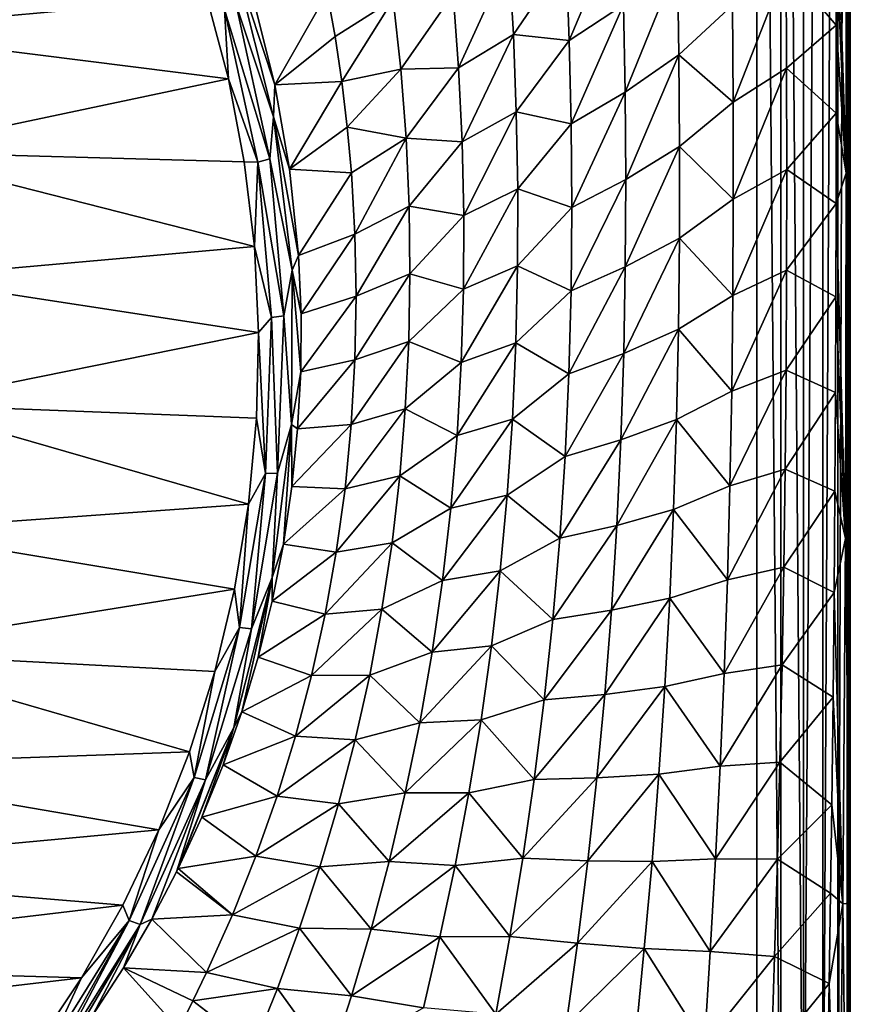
# Model space of a CAD drawing. Header units: metres. Extents: x -134 to 34, y -216 to -20.
# Tile 13 of 72: x -89.37 to -80.5, y -202.6 to -192.08. Entities that reach past the tile are written whole.
import ezdxf

# ---------------------------------------------------------------- set-up
doc = ezdxf.new("R2010")
doc.units = ezdxf.units.M
doc.layers.add('solid_ORA_A175_SW0003', color=7, linetype='CONTINUOUS')

msp = doc.modelspace()

# ---------------------------------------------------------------- linework, layer by layer
at = {"layer": 'solid_ORA_A175_SW0003'}
for points in [[(-118.5, -205.517151, 13.180001), (-81.5, -205.517151, 13.180001), (-81.5, -175.5159, 13.180001)], [(-118.5, -175.5159, 13.180001), (-118.5, -205.517151, 13.180001), (-81.5, -175.5159, 13.180001)], [(-81.24118, -205.517151, 13.145926), (-81.5, -175.5159, 13.180001), (-81.5, -205.517151, 13.180001)], [(-81.24118, -175.516373, 13.145926), (-81.5, -175.5159, 13.180001), (-81.24118, -205.517151, 13.145926)], [(-81.24118, -175.516373, 13.145926), (-81.24118, -205.517151, 13.145926), (-80.999771, -205.517151, 13.045896)], [(-81, -175.516754, 13.046027), (-81.24118, -175.516373, 13.145926), (-80.999771, -205.517151, 13.045896)], [(-80.792892, -175.517044, 12.887109), (-81, -175.516754, 13.046027), (-80.999771, -205.517151, 13.045896)], [(-80.792892, -175.517044, 12.887109), (-80.999771, -205.517151, 13.045896), (-80.792526, -205.517151, 12.886737)], [(-80.63398, -175.517212, 12.680003), (-80.792892, -175.517044, 12.887109), (-80.792526, -205.517151, 12.886737)], [(-80.63398, -175.517212, 12.680003), (-80.792526, -205.517151, 12.886737), (-80.633583, -205.517151, 12.67932)], [(-80.534073, -175.517258, 12.438823), (-80.63398, -175.517212, 12.680003), (-80.633583, -205.517151, 12.67932)], [(-80.534073, -175.517258, 12.438823), (-80.633583, -205.517151, 12.67932), (-80.533806, -205.517151, 12.437808)], [(-80.534073, -175.517258, 12.438823), (-80.533806, -205.517151, 12.437808), (-80.5, -175.517151, 12.180099)], [(-80.5, -190.517151, 12.179995), (-80.5, -175.517151, 12.180099), (-80.533806, -205.517151, 12.437808)], [(-80.543884, -193.722427, 10.46539), (-80.652435, -190.337616, 10.168081), (-80.544922, -189.822449, 10.463672)], [(-80.544922, -189.822449, 10.463672), (-80.50087, -189.823166, 10.776908), (-80.500732, -193.721924, 10.778751)], [(-80.543884, -193.722427, 10.46539), (-80.544922, -189.822449, 10.463672), (-80.500732, -193.721924, 10.778751)], [(-80.500732, -193.721924, 10.778751), (-80.50087, -189.823166, 10.776908), (-80.5, -192.024521, 10.826056)], [(-80.543884, -193.722427, 10.46539), (-80.651283, -191.226257, 10.16899), (-80.652435, -190.337616, 10.168081)], [(-80.533806, -205.517151, 12.437808), (-80.5, -205.517151, 12.180001), (-80.5, -190.517151, 12.179995)], [(-80.5, -190.517151, 12.179995), (-80.5, -205.517151, 12.180001), (-80.5, -192.024521, 10.826056)], [(-91.250679, -192.198944, -2.709113), (-91.859085, -190.978622, -3.036097), (-87.375671, -191.84549, -2.803818)], [(-82.952461, -190.995682, 5.461164), (-83.502274, -192.30542, 4.314122), (-83.536407, -191.416565, 4.250427)], [(-82.952461, -190.995682, 5.461164), (-82.92408, -191.923981, 5.508543), (-83.502274, -192.30542, 4.314122)], [(-81.186913, -191.51561, 9.069778), (-80.651283, -191.226257, 10.16899), (-80.650749, -192.143875, 10.169299)], [(-80.543884, -193.722427, 10.46539), (-80.650749, -192.143875, 10.169299), (-80.651283, -191.226257, 10.16899)], [(-84.147629, -191.420242, 2.986638), (-84.684692, -192.600052, 1.842578), (-84.743568, -191.807495, 1.737104)], [(-84.147629, -191.420242, 2.986638), (-84.09967, -192.243011, 3.070336), (-84.684692, -192.600052, 1.842578)], [(-83.536407, -191.416565, 4.250427), (-84.09967, -192.243011, 3.070336), (-84.147629, -191.420242, 2.986638)], [(-83.536407, -191.416565, 4.250427), (-83.502274, -192.30542, 4.314122), (-84.09967, -192.243011, 3.070336)], [(-87.065659, -191.517685, -2.709825), (-86.871323, -191.885742, -2.496233), (-86.647568, -192.781403, -2.248989)], [(-87.065659, -191.517685, -2.709825), (-86.647568, -192.781403, -2.248989), (-86.663124, -193.120255, -2.280421)], [(-87.065659, -191.517685, -2.709825), (-86.663124, -193.120255, -2.280421), (-87.061409, -191.926132, -2.69855)], [(-82.347496, -191.478928, 6.695278), (-82.906219, -192.857178, 5.551746), (-82.92408, -191.923981, 5.508543)], [(-82.347496, -191.478928, 6.695278), (-82.331886, -192.458084, 6.725585), (-82.906219, -192.857178, 5.551746)], [(-81.759674, -191.928574, 7.896197), (-82.331886, -192.458084, 6.725585), (-82.347496, -191.478928, 6.695278)], [(-81.759674, -191.928574, 7.896197), (-81.186913, -191.51561, 9.069778), (-81.752075, -192.965866, 7.914405)], [(-81.752075, -192.965866, 7.914405), (-81.186913, -191.51561, 9.069778), (-81.181763, -192.600555, 9.078871)], [(-81.181763, -192.600555, 9.078871), (-81.186913, -191.51561, 9.069778), (-80.650749, -192.143875, 10.169299)], [(-91.250679, -192.198944, -2.709113), (-87.375671, -191.84549, -2.803818), (-87.143929, -192.716232, -2.570505)], [(-87.187096, -191.97554, -2.747636), (-87.143929, -192.716232, -2.570505), (-87.375671, -191.84549, -2.803818)], [(-86.647568, -192.781403, -2.248989), (-86.871323, -191.885742, -2.496233), (-86.090118, -191.796036, -0.992799)], [(-86.647568, -192.781403, -2.248989), (-86.090118, -191.796036, -0.992799), (-86.00502, -192.26503, -0.888389)], [(-85.384964, -191.869858, 0.411104), (-86.00502, -192.26503, -0.888389), (-86.090118, -191.796036, -0.992799)], [(-85.384964, -191.869858, 0.411104), (-85.932915, -192.744873, -0.78461), (-86.00502, -192.26503, -0.888389)], [(-85.384964, -191.869858, 0.411104), (-85.302254, -192.614044, 0.541109), (-85.932915, -192.744873, -0.78461)], [(-84.743568, -191.807495, 1.737104), (-85.302254, -192.614044, 0.541109), (-85.384964, -191.869858, 0.411104)], [(-84.743568, -191.807495, 1.737104), (-84.684692, -192.600052, 1.842578), (-85.302254, -192.614044, 0.541109)], [(-87.061409, -191.926132, -2.69855), (-86.700325, -193.571655, -2.257635), (-87.187096, -191.97554, -2.747636)], [(-87.187096, -191.97554, -2.747636), (-86.829399, -193.605652, -2.310851), (-87.143929, -192.716232, -2.570505)], [(-86.700325, -193.571655, -2.257635), (-86.829399, -193.605652, -2.310851), (-87.187096, -191.97554, -2.747636)], [(-86.663124, -193.120255, -2.280421), (-86.700325, -193.571655, -2.257635), (-87.061409, -191.926132, -2.69855)], [(-82.92408, -191.923981, 5.508543), (-83.481972, -193.19725, 4.372716), (-83.502274, -192.30542, 4.314122)], [(-82.92408, -191.923981, 5.508543), (-82.906219, -192.857178, 5.551746), (-83.481972, -193.19725, 4.372716)], [(-81.759674, -191.928574, 7.896197), (-81.752075, -192.965866, 7.914405), (-82.331886, -192.458084, 6.725585)], [(-80.500732, -193.721924, 10.778751), (-80.5, -192.024521, 10.826056), (-80.5, -195.155487, 10.829414)], [(-80.5, -195.155487, 10.829414), (-80.5, -192.024521, 10.826056), (-80.5, -205.517151, 12.180001)], [(-90.835678, -193.496735, -2.36137), (-91.250679, -192.198944, -2.709113), (-87.143929, -192.716232, -2.570505)], [(-81.181763, -192.600555, 9.078871), (-80.650749, -192.143875, 10.169299), (-80.650818, -193.081024, 10.169311)], [(-80.543884, -193.722427, 10.46539), (-80.650818, -193.081024, 10.169311), (-80.650749, -192.143875, 10.169299)], [(-86.647568, -192.781403, -2.248989), (-86.00502, -192.26503, -0.888389), (-85.932915, -192.744873, -0.78461)], [(-84.09967, -192.243011, 3.070336), (-84.647285, -193.389282, 1.940074), (-84.684692, -192.600052, 1.842578)], [(-84.09967, -192.243011, 3.070336), (-84.068542, -193.066666, 3.147031), (-84.647285, -193.389282, 1.940074)], [(-83.502274, -192.30542, 4.314122), (-84.068542, -193.066666, 3.147031), (-84.09967, -192.243011, 3.070336)], [(-83.502274, -192.30542, 4.314122), (-83.481972, -193.19725, 4.372716), (-84.068542, -193.066666, 3.147031)], [(-82.331886, -192.458084, 6.725585), (-82.899292, -193.791275, 5.592722), (-82.906219, -192.857178, 5.551746)], [(-82.331886, -192.458084, 6.725585), (-82.324379, -193.438721, 6.75413), (-82.899292, -193.791275, 5.592722)], [(-81.752075, -192.965866, 7.914405), (-82.324379, -193.438721, 6.75413), (-82.331886, -192.458084, 6.725585)], [(-85.302254, -192.614044, 0.541109), (-85.874504, -193.231293, -0.682275), (-85.932915, -192.744873, -0.78461)], [(-85.302254, -192.614044, 0.541109), (-85.24614, -193.348343, 0.661678), (-85.874504, -193.231293, -0.682275)], [(-84.684692, -192.600052, 1.842578), (-85.24614, -193.348343, 0.661678), (-85.302254, -192.614044, 0.541109)], [(-84.684692, -192.600052, 1.842578), (-84.647285, -193.389282, 1.940074), (-85.24614, -193.348343, 0.661678)], [(-81.752075, -192.965866, 7.914405), (-81.181763, -192.600555, 9.078871), (-81.750458, -194.000717, 7.932162)], [(-81.750458, -194.000717, 7.932162), (-81.181763, -192.600555, 9.078871), (-81.17984, -193.682755, 9.087722)], [(-81.17984, -193.682755, 9.087722), (-81.181763, -192.600555, 9.078871), (-80.650818, -193.081024, 10.169311)], [(-90.835678, -193.496735, -2.36137), (-87.143929, -192.716232, -2.570505), (-86.974625, -193.602127, -2.33313)], [(-86.829399, -193.605652, -2.310851), (-86.974625, -193.602127, -2.33313), (-87.143929, -192.716232, -2.570505)], [(-86.663124, -193.120255, -2.280421), (-86.647568, -192.781403, -2.248989), (-86.490456, -193.679443, -2.005325)], [(-86.490456, -193.679443, -2.005325), (-86.647568, -192.781403, -2.248989), (-85.932915, -192.744873, -0.78461)], [(-86.490456, -193.679443, -2.005325), (-85.932915, -192.744873, -0.78461), (-85.874504, -193.231293, -0.682275)], [(-82.906219, -192.857178, 5.551746), (-83.475731, -194.089447, 4.428522), (-83.481972, -193.19725, 4.372716)], [(-82.906219, -192.857178, 5.551746), (-82.899292, -193.791275, 5.592722), (-83.475731, -194.089447, 4.428522)], [(-81.752075, -192.965866, 7.914405), (-81.750458, -194.000717, 7.932162), (-82.324379, -193.438721, 6.75413)], [(-86.663124, -193.120255, -2.280421), (-86.463852, -194.757385, -1.841752), (-86.700325, -193.571655, -2.257635)], [(-86.663124, -193.120255, -2.280421), (-86.490456, -193.679443, -2.005325), (-86.395515, -194.601639, -1.758622)], [(-86.663124, -193.120255, -2.280421), (-86.395515, -194.601639, -1.758622), (-86.463852, -194.757385, -1.841752)], [(-84.068542, -193.066666, 3.147031), (-84.630234, -194.176193, 2.032455), (-84.647285, -193.389282, 1.940074)], [(-84.068542, -193.066666, 3.147031), (-84.05378, -193.890335, 3.219326), (-84.630234, -194.176193, 2.032455)], [(-83.481972, -193.19725, 4.372716), (-84.05378, -193.890335, 3.219326), (-84.068542, -193.066666, 3.147031)], [(-81.17984, -193.682755, 9.087722), (-80.650818, -193.081024, 10.169311), (-80.651955, -194.045486, 10.168303)], [(-80.543884, -193.722427, 10.46539), (-80.651955, -194.045486, 10.168303), (-80.650818, -193.081024, 10.169311)], [(-86.490456, -193.679443, -2.005325), (-85.874504, -193.231293, -0.682275), (-85.830086, -193.720734, -0.581836)], [(-85.24614, -193.348343, 0.661678), (-85.830086, -193.720734, -0.581836), (-85.874504, -193.231293, -0.682275)], [(-83.481972, -193.19725, 4.372716), (-83.475731, -194.089447, 4.428522), (-84.05378, -193.890335, 3.219326)], [(-85.24614, -193.348343, 0.661678), (-85.792641, -194.37291, -0.451164), (-85.830086, -193.720734, -0.581836)], [(-85.24614, -193.348343, 0.661678), (-85.214149, -194.075821, 0.775611), (-85.792641, -194.37291, -0.451164)], [(-84.647285, -193.389282, 1.940074), (-85.214149, -194.075821, 0.775611), (-85.24614, -193.348343, 0.661678)], [(-84.647285, -193.389282, 1.940074), (-84.630234, -194.176193, 2.032455), (-85.214149, -194.075821, 0.775611)], [(-82.324379, -193.438721, 6.75413), (-82.903938, -194.723129, 5.632986), (-82.899292, -193.791275, 5.592722)], [(-82.324379, -193.438721, 6.75413), (-82.325577, -194.41684, 6.782148), (-82.903938, -194.723129, 5.632986)], [(-81.750458, -194.000717, 7.932162), (-82.325577, -194.41684, 6.782148), (-82.324379, -193.438721, 6.75413)], [(-90.835678, -193.496735, -2.36137), (-86.974625, -193.602127, -2.33313), (-86.867371, -194.507858, -2.090438)], [(-90.626625, -194.839935, -2.001462), (-90.835678, -193.496735, -2.36137), (-86.867371, -194.507858, -2.090438)], [(-86.829399, -193.605652, -2.310851), (-86.867371, -194.507858, -2.090438), (-86.974625, -193.602127, -2.33313)], [(-86.829399, -193.605652, -2.310851), (-86.683022, -195.265854, -1.866003), (-86.867371, -194.507858, -2.090438)], [(-86.700325, -193.571655, -2.257635), (-86.552582, -195.247345, -1.808636), (-86.829399, -193.605652, -2.310851)], [(-86.552582, -195.247345, -1.808636), (-86.683022, -195.265854, -1.866003), (-86.829399, -193.605652, -2.310851)], [(-86.463852, -194.757385, -1.841752), (-86.552582, -195.247345, -1.808636), (-86.700325, -193.571655, -2.257635)], [(-86.395515, -194.601639, -1.758622), (-86.490456, -193.679443, -2.005325), (-85.830086, -193.720734, -0.581836)], [(-86.395515, -194.601639, -1.758622), (-85.830086, -193.720734, -0.581836), (-85.792641, -194.37291, -0.451164)], [(-81.755371, -195.029648, 7.950187), (-81.17984, -193.682755, 9.087722), (-81.181488, -194.758347, 9.096745)], [(-81.750458, -194.000717, 7.932162), (-81.17984, -193.682755, 9.087722), (-81.755371, -195.029648, 7.950187)], [(-81.181488, -194.758347, 9.096745), (-81.17984, -193.682755, 9.087722), (-80.651955, -194.045486, 10.168303)], [(-80.553207, -197.622986, 10.448661), (-80.651955, -194.045486, 10.168303), (-80.543884, -193.722427, 10.46539)], [(-80.553207, -197.622986, 10.448661), (-80.543884, -193.722427, 10.46539), (-80.502342, -197.6203, 10.760852)], [(-80.543884, -193.722427, 10.46539), (-80.500732, -193.721924, 10.778751), (-80.502342, -197.6203, 10.760852)], [(-80.502342, -197.6203, 10.760852), (-80.500732, -193.721924, 10.778751), (-80.5, -195.155487, 10.829414)], [(-82.899292, -193.791275, 5.592722), (-83.484131, -194.979706, 4.483336), (-83.475731, -194.089447, 4.428522)], [(-82.899292, -193.791275, 5.592722), (-82.903938, -194.723129, 5.632986), (-83.484131, -194.979706, 4.483336)], [(-84.05378, -193.890335, 3.219326), (-84.633301, -194.961319, 2.122118), (-84.630234, -194.176193, 2.032455)], [(-84.05378, -193.890335, 3.219326), (-84.055534, -194.713028, 3.289374), (-84.633301, -194.961319, 2.122118)], [(-83.475731, -194.089447, 4.428522), (-84.055534, -194.713028, 3.289374), (-84.05378, -193.890335, 3.219326)], [(-85.214149, -194.075821, 0.775611), (-85.779541, -195.035355, -0.321019), (-85.792641, -194.37291, -0.451164)], [(-85.214149, -194.075821, 0.775611), (-85.205048, -194.799164, 0.885461), (-85.779541, -195.035355, -0.321019)], [(-84.630234, -194.176193, 2.032455), (-85.205048, -194.799164, 0.885461), (-85.214149, -194.075821, 0.775611)], [(-83.475731, -194.089447, 4.428522), (-83.484131, -194.979706, 4.483336), (-84.055534, -194.713028, 3.289374)], [(-81.750458, -194.000717, 7.932162), (-81.755371, -195.029648, 7.950187), (-82.325577, -194.41684, 6.782148)], [(-81.181488, -194.758347, 9.096745), (-80.651955, -194.045486, 10.168303), (-80.654564, -195.042786, 10.16584)], [(-80.553207, -197.622986, 10.448661), (-80.654564, -195.042786, 10.16584), (-80.651955, -194.045486, 10.168303)], [(-84.630234, -194.176193, 2.032455), (-84.633301, -194.961319, 2.122118), (-85.205048, -194.799164, 0.885461)], [(-86.368858, -195.224167, -1.594404), (-86.395515, -194.601639, -1.758622), (-85.792641, -194.37291, -0.451164)], [(-86.368858, -195.224167, -1.594404), (-85.792641, -194.37291, -0.451164), (-85.779541, -195.035355, -0.321019)], [(-90.626625, -194.839935, -2.001462), (-86.867371, -194.507858, -2.090438), (-86.822739, -195.425095, -1.844668)], [(-86.683022, -195.265854, -1.866003), (-86.822739, -195.425095, -1.844668), (-86.867371, -194.507858, -2.090438)], [(-82.325577, -194.41684, 6.782148), (-82.920898, -195.65036, 5.673652), (-82.903938, -194.723129, 5.632986)], [(-82.325577, -194.41684, 6.782148), (-82.336159, -195.389603, 6.810555), (-82.920898, -195.65036, 5.673652)], [(-81.755371, -195.029648, 7.950187), (-82.336159, -195.389603, 6.810555), (-82.325577, -194.41684, 6.782148)], [(-86.463852, -194.757385, -1.841752), (-86.395515, -194.601639, -1.758622), (-86.368858, -195.224167, -1.594404)], [(-84.055534, -194.713028, 3.289374), (-84.656769, -195.744553, 2.210851), (-84.633301, -194.961319, 2.122118)], [(-84.055534, -194.713028, 3.289374), (-84.074295, -195.533569, 3.358792), (-84.656769, -195.744553, 2.210851)], [(-83.484131, -194.979706, 4.483336), (-84.074295, -195.533569, 3.358792), (-84.055534, -194.713028, 3.289374)], [(-82.903938, -194.723129, 5.632986), (-83.507912, -195.866104, 4.538455), (-83.484131, -194.979706, 4.483336)], [(-82.903938, -194.723129, 5.632986), (-82.920898, -195.65036, 5.673652), (-83.507912, -195.866104, 4.538455)], [(-86.463852, -194.757385, -1.841752), (-86.468956, -196.405624, -1.400108), (-86.552582, -195.247345, -1.808636)], [(-86.463852, -194.757385, -1.841752), (-86.372253, -195.843048, -1.433666), (-86.468956, -196.405624, -1.400108)], [(-86.463852, -194.757385, -1.841752), (-86.368858, -195.224167, -1.594404), (-86.372253, -195.843048, -1.433666)], [(-85.205048, -194.799164, 0.885461), (-85.792046, -195.716644, -0.188664), (-85.779541, -195.035355, -0.321019)], [(-85.205048, -194.799164, 0.885461), (-85.218445, -195.520126, 0.993278), (-85.792046, -195.716644, -0.188664)], [(-84.633301, -194.961319, 2.122118), (-85.218445, -195.520126, 0.993278), (-85.205048, -194.799164, 0.885461)], [(-81.767311, -196.050674, 7.968988), (-81.181488, -194.758347, 9.096745), (-81.187012, -195.825211, 9.106238)], [(-81.755371, -195.029648, 7.950187), (-81.181488, -194.758347, 9.096745), (-81.767311, -196.050674, 7.968988)], [(-81.187012, -195.825211, 9.106238), (-81.181488, -194.758347, 9.096745), (-80.654564, -195.042786, 10.16584)], [(-90.626625, -196.194382, -1.638537), (-90.626625, -194.839935, -2.001462), (-86.822739, -195.425095, -1.844668)], [(-86.372253, -195.843048, -1.433666), (-85.779541, -195.035355, -0.321019), (-85.792046, -195.716644, -0.188664)], [(-86.372253, -195.843048, -1.433666), (-86.368858, -195.224167, -1.594404), (-85.779541, -195.035355, -0.321019)], [(-84.633301, -194.961319, 2.122118), (-84.656769, -195.744553, 2.210851), (-85.218445, -195.520126, 0.993278)], [(-83.484131, -194.979706, 4.483336), (-83.507912, -195.866104, 4.538455), (-84.074295, -195.533569, 3.358792)], [(-81.755371, -195.029648, 7.950187), (-81.767311, -196.050674, 7.968988), (-82.336159, -195.389603, 6.810555)], [(-81.187012, -195.825211, 9.106238), (-80.654564, -195.042786, 10.16584), (-80.658569, -196.066345, 10.162459)], [(-80.553207, -197.622986, 10.448661), (-80.658569, -196.066345, 10.162459), (-80.654564, -195.042786, 10.16584)], [(-86.552582, -195.247345, -1.808636), (-86.619057, -196.927765, -1.35837), (-86.683022, -195.265854, -1.866003)], [(-86.468956, -196.405624, -1.400108), (-86.619057, -196.927765, -1.35837), (-86.552582, -195.247345, -1.808636)], [(-80.502342, -197.6203, 10.760852), (-80.5, -195.155487, 10.829414), (-80.5, -198.429337, 10.852819)], [(-80.5, -198.429337, 10.852819), (-80.5, -195.155487, 10.829414), (-80.5, -205.517151, 12.180001)], [(-86.683022, -195.265854, -1.866003), (-86.748886, -196.930862, -1.419865), (-86.822739, -195.425095, -1.844668)], [(-86.619057, -196.927765, -1.35837), (-86.748886, -196.930862, -1.419865), (-86.683022, -195.265854, -1.866003)], [(-90.626625, -196.194382, -1.638537), (-86.822739, -195.425095, -1.844668), (-86.843468, -196.339127, -1.599752)], [(-86.748886, -196.930862, -1.419865), (-86.843468, -196.339127, -1.599752), (-86.822739, -195.425095, -1.844668)], [(-82.336159, -195.389603, 6.810555), (-82.950867, -196.571289, 5.71548), (-82.920898, -195.65036, 5.673652)], [(-82.336159, -195.389603, 6.810555), (-82.356728, -196.35527, 6.839991), (-82.950867, -196.571289, 5.71548)], [(-81.767311, -196.050674, 7.968988), (-82.356728, -196.35527, 6.839991), (-82.336159, -195.389603, 6.810555)], [(-85.218445, -195.520126, 0.993278), (-85.831657, -196.407074, -0.055019), (-85.792046, -195.716644, -0.188664)], [(-85.218445, -195.520126, 0.993278), (-85.254501, -196.239334, 1.100508), (-85.831657, -196.407074, -0.055019)], [(-84.656769, -195.744553, 2.210851), (-85.254501, -196.239334, 1.100508), (-85.218445, -195.520126, 0.993278)], [(-84.074295, -195.533569, 3.358792), (-84.701233, -196.525116, 2.299866), (-84.656769, -195.744553, 2.210851)], [(-84.074295, -195.533569, 3.358792), (-84.110748, -196.350708, 3.42871), (-84.701233, -196.525116, 2.299866)], [(-83.507912, -195.866104, 4.538455), (-84.110748, -196.350708, 3.42871), (-84.074295, -195.533569, 3.358792)], [(-82.920898, -195.65036, 5.673652), (-83.547852, -196.74704, 4.59475), (-83.507912, -195.866104, 4.538455)], [(-82.920898, -195.65036, 5.673652), (-82.950867, -196.571289, 5.71548), (-83.547852, -196.74704, 4.59475)], [(-86.40477, -196.453674, -1.277787), (-85.792046, -195.716644, -0.188664), (-85.831657, -196.407074, -0.055019)], [(-86.40477, -196.453674, -1.277787), (-86.372253, -195.843048, -1.433666), (-85.792046, -195.716644, -0.188664)], [(-84.656769, -195.744553, 2.210851), (-84.701233, -196.525116, 2.299866), (-85.254501, -196.239334, 1.100508)], [(-86.468956, -196.405624, -1.400108), (-86.372253, -195.843048, -1.433666), (-86.40477, -196.453674, -1.277787)], [(-83.507912, -195.866104, 4.538455), (-83.547852, -196.74704, 4.59475), (-84.110748, -196.350708, 3.42871)], [(-81.78669, -197.063065, 7.988899), (-81.187012, -195.825211, 9.106238), (-81.196678, -196.882858, 9.1164)], [(-81.767311, -196.050674, 7.968988), (-81.187012, -195.825211, 9.106238), (-81.78669, -197.063065, 7.988899)], [(-81.196678, -196.882858, 9.1164), (-81.187012, -195.825211, 9.106238), (-80.658569, -196.066345, 10.162459)], [(-81.767311, -196.050674, 7.968988), (-81.78669, -197.063065, 7.988899), (-82.356728, -196.35527, 6.839991)], [(-81.196678, -196.882858, 9.1164), (-80.658569, -196.066345, 10.162459), (-80.664474, -197.117783, 10.157638)], [(-80.553207, -197.622986, 10.448661), (-80.664474, -197.117783, 10.157638), (-80.658569, -196.066345, 10.162459)], [(-90.835678, -197.537582, -1.278628), (-90.626625, -196.194382, -1.638537), (-86.930305, -197.258133, -1.353506)], [(-90.626625, -196.194382, -1.638537), (-86.843468, -196.339127, -1.599752), (-86.930305, -197.258133, -1.353506)], [(-85.254501, -196.239334, 1.100508), (-85.898621, -197.095657, 0.078566), (-85.831657, -196.407074, -0.055019)], [(-85.254501, -196.239334, 1.100508), (-85.313705, -196.956467, 1.208061), (-85.898621, -197.095657, 0.078566)], [(-84.701233, -196.525116, 2.299866), (-85.313705, -196.956467, 1.208061), (-85.254501, -196.239334, 1.100508)], [(-86.748886, -196.930862, -1.419865), (-86.930305, -197.258133, -1.353506), (-86.843468, -196.339127, -1.599752)], [(-86.468956, -196.405624, -1.400108), (-86.557518, -197.683914, -0.968705), (-86.676498, -198.041641, -0.961738)], [(-86.468956, -196.405624, -1.400108), (-86.676498, -198.041641, -0.961738), (-86.619057, -196.927765, -1.35837)], [(-86.468956, -196.405624, -1.400108), (-86.466393, -197.068237, -1.122642), (-86.557518, -197.683914, -0.968705)], [(-86.468956, -196.405624, -1.400108), (-86.40477, -196.453674, -1.277787), (-86.466393, -197.068237, -1.122642)], [(-84.110748, -196.350708, 3.42871), (-84.76738, -197.301849, 2.389886), (-84.701233, -196.525116, 2.299866)], [(-84.110748, -196.350708, 3.42871), (-84.165596, -197.163101, 3.499833), (-84.76738, -197.301849, 2.389886)], [(-83.547852, -196.74704, 4.59475), (-84.165596, -197.163101, 3.499833), (-84.110748, -196.350708, 3.42871)], [(-82.356728, -196.35527, 6.839991), (-82.994431, -197.484894, 5.758932), (-82.950867, -196.571289, 5.71548)], [(-82.356728, -196.35527, 6.839991), (-82.387794, -197.313019, 6.870858), (-82.994431, -197.484894, 5.758932)], [(-81.78669, -197.063065, 7.988899), (-82.387794, -197.313019, 6.870858), (-82.356728, -196.35527, 6.839991)], [(-86.466393, -197.068237, -1.122642), (-85.831657, -196.407074, -0.055019), (-85.898621, -197.095657, 0.078566)], [(-86.466393, -197.068237, -1.122642), (-86.40477, -196.453674, -1.277787), (-85.831657, -196.407074, -0.055019)], [(-84.701233, -196.525116, 2.299866), (-84.76738, -197.301849, 2.389886), (-85.313705, -196.956467, 1.208061)], [(-82.950867, -196.571289, 5.71548), (-83.604584, -197.621277, 4.652722), (-83.547852, -196.74704, 4.59475)], [(-82.950867, -196.571289, 5.71548), (-82.994431, -197.484894, 5.758932), (-83.604584, -197.621277, 4.652722)], [(-83.547852, -196.74704, 4.59475), (-83.604584, -197.621277, 4.652722), (-84.165596, -197.163101, 3.499833)], [(-86.748886, -196.930862, -1.419865), (-87.024521, -198.575943, -0.979066), (-86.930305, -197.258133, -1.353506)], [(-86.897255, -198.58815, -0.913471), (-87.024521, -198.575943, -0.979066), (-86.748886, -196.930862, -1.419865)], [(-86.619057, -196.927765, -1.35837), (-86.897255, -198.58815, -0.913471), (-86.748886, -196.930862, -1.419865)], [(-86.676498, -198.041641, -0.961738), (-86.897255, -198.58815, -0.913471), (-86.619057, -196.927765, -1.35837)], [(-81.813766, -198.067169, 8.0101), (-81.196678, -196.882858, 9.1164), (-81.210625, -197.932053, 9.127342)], [(-81.78669, -197.063065, 7.988899), (-81.196678, -196.882858, 9.1164), (-81.813766, -198.067169, 8.0101)], [(-81.210625, -197.932053, 9.127342), (-81.196678, -196.882858, 9.1164), (-80.664474, -197.117783, 10.157638)], [(-85.313705, -196.956467, 1.208061), (-85.991676, -197.770889, 0.210345), (-85.898621, -197.095657, 0.078566)], [(-85.313705, -196.956467, 1.208061), (-85.396622, -197.670456, 1.316388), (-85.991676, -197.770889, 0.210345)], [(-84.76738, -197.301849, 2.389886), (-85.396622, -197.670456, 1.316388), (-85.313705, -196.956467, 1.208061)], [(-86.557518, -197.683914, -0.968705), (-86.466393, -197.068237, -1.122642), (-85.898621, -197.095657, 0.078566)], [(-86.557518, -197.683914, -0.968705), (-85.898621, -197.095657, 0.078566), (-85.991676, -197.770889, 0.210345)], [(-81.78669, -197.063065, 7.988899), (-81.813766, -198.067169, 8.0101), (-82.387794, -197.313019, 6.870858)], [(-81.210625, -197.932053, 9.127342), (-80.664474, -197.117783, 10.157638), (-80.672882, -198.200989, 10.150806)], [(-80.553207, -197.622986, 10.448661), (-80.672882, -198.200989, 10.150806), (-80.664474, -197.117783, 10.157638)], [(-84.165596, -197.163101, 3.499833), (-84.855774, -198.073242, 2.481222), (-84.76738, -197.301849, 2.389886)], [(-84.165596, -197.163101, 3.499833), (-84.239372, -197.969513, 3.572515), (-84.855774, -198.073242, 2.481222)], [(-83.604584, -197.621277, 4.652722), (-84.239372, -197.969513, 3.572515), (-84.165596, -197.163101, 3.499833)], [(-90.835678, -197.537582, -1.278628), (-86.930305, -197.258133, -1.353506), (-87.079727, -198.166138, -1.110208)], [(-87.024521, -198.575943, -0.979066), (-87.079727, -198.166138, -1.110208), (-86.930305, -197.258133, -1.353506)], [(-84.76738, -197.301849, 2.389886), (-84.855774, -198.073242, 2.481222), (-85.396622, -197.670456, 1.316388)], [(-82.387794, -197.313019, 6.870858), (-83.051926, -198.390747, 5.80422), (-82.994431, -197.484894, 5.758932)], [(-82.387794, -197.313019, 6.870858), (-82.429649, -198.262848, 6.90336), (-83.051926, -198.390747, 5.80422)], [(-81.813766, -198.067169, 8.0101), (-82.429649, -198.262848, 6.90336), (-82.387794, -197.313019, 6.870858)], [(-91.250679, -198.835373, -0.930886), (-90.835678, -197.537582, -1.278628), (-87.079727, -198.166138, -1.110208)], [(-82.994431, -197.484894, 5.758932), (-83.678474, -198.487915, 4.712575), (-83.604584, -197.621277, 4.652722)], [(-82.994431, -197.484894, 5.758932), (-83.051926, -198.390747, 5.80422), (-83.678474, -198.487915, 4.712575)], [(-83.604584, -197.621277, 4.652722), (-83.678474, -198.487915, 4.712575), (-84.239372, -197.969513, 3.572515)], [(-80.580521, -201.524277, 10.408244), (-80.672882, -198.200989, 10.150806), (-80.553207, -197.622986, 10.448661)], [(-80.580521, -201.524277, 10.408244), (-80.553207, -197.622986, 10.448661), (-80.510406, -201.519348, 10.716656)], [(-80.553207, -197.622986, 10.448661), (-80.502342, -197.6203, 10.760852), (-80.510406, -201.519348, 10.716656)], [(-80.510406, -201.519348, 10.716656), (-80.502342, -197.6203, 10.760852), (-80.5, -198.429337, 10.852819)], [(-86.677811, -198.294556, -0.817448), (-86.557518, -197.683914, -0.968705), (-85.991676, -197.770889, 0.210345)], [(-86.676498, -198.041641, -0.961738), (-86.557518, -197.683914, -0.968705), (-86.677811, -198.294556, -0.817448)], [(-86.677811, -198.294556, -0.817448), (-85.991676, -197.770889, 0.210345), (-86.110298, -198.433197, 0.340627)], [(-85.396622, -197.670456, 1.316388), (-86.110298, -198.433197, 0.340627), (-85.991676, -197.770889, 0.210345)], [(-85.396622, -197.670456, 1.316388), (-85.503693, -198.379654, 1.425567), (-86.110298, -198.433197, 0.340627)], [(-84.855774, -198.073242, 2.481222), (-85.503693, -198.379654, 1.425567), (-85.396622, -197.670456, 1.316388)], [(-84.239372, -197.969513, 3.572515), (-84.966682, -198.837662, 2.573862), (-84.855774, -198.073242, 2.481222)], [(-84.239372, -197.969513, 3.572515), (-84.332344, -198.768738, 3.646826), (-84.966682, -198.837662, 2.573862)], [(-83.678474, -198.487915, 4.712575), (-84.332344, -198.768738, 3.646826), (-84.239372, -197.969513, 3.572515)], [(-81.848587, -199.064209, 8.032652), (-81.210625, -197.932053, 9.127342), (-81.228905, -198.974564, 9.139107)], [(-81.813766, -198.067169, 8.0101), (-81.210625, -197.932053, 9.127342), (-81.848587, -199.064209, 8.032652)], [(-81.228905, -198.974564, 9.139107), (-81.210625, -197.932053, 9.127342), (-80.672882, -198.200989, 10.150806)], [(-86.676498, -198.041641, -0.961738), (-87.000061, -199.47496, -0.529427), (-87.086433, -199.64299, -0.532656)], [(-86.676498, -198.041641, -0.961738), (-87.086433, -199.64299, -0.532656), (-86.897255, -198.58815, -0.913471)], [(-86.676498, -198.041641, -0.961738), (-86.82589, -198.893051, -0.670655), (-87.000061, -199.47496, -0.529427)], [(-86.676498, -198.041641, -0.961738), (-86.677811, -198.294556, -0.817448), (-86.82589, -198.893051, -0.670655)], [(-84.855774, -198.073242, 2.481222), (-84.966682, -198.837662, 2.573862), (-85.503693, -198.379654, 1.425567)], [(-81.813766, -198.067169, 8.0101), (-81.848587, -199.064209, 8.032652), (-82.429649, -198.262848, 6.90336)], [(-91.250679, -198.835373, -0.930886), (-87.079727, -198.166138, -1.110208), (-87.289139, -199.045578, -0.874559)], [(-87.024521, -198.575943, -0.979066), (-87.289139, -199.045578, -0.874559), (-87.079727, -198.166138, -1.110208)], [(-86.82589, -198.893051, -0.670655), (-86.677811, -198.294556, -0.817448), (-86.110298, -198.433197, 0.340627)], [(-82.429649, -198.262848, 6.90336), (-83.123322, -199.28894, 5.851362), (-83.051926, -198.390747, 5.80422)], [(-82.429649, -198.262848, 6.90336), (-82.482315, -199.205414, 6.937542), (-83.123322, -199.28894, 5.851362)], [(-81.848587, -199.064209, 8.032652), (-82.482315, -199.205414, 6.937542), (-82.429649, -198.262848, 6.90336)], [(-81.228905, -198.974564, 9.139107), (-80.672882, -198.200989, 10.150806), (-80.684036, -199.318817, 10.142198)], [(-80.580521, -201.524277, 10.408244), (-80.684036, -199.318817, 10.142198), (-80.672882, -198.200989, 10.150806)], [(-85.503693, -198.379654, 1.425567), (-86.255013, -199.086777, 0.470297), (-86.110298, -198.433197, 0.340627)], [(-85.503693, -198.379654, 1.425567), (-85.635033, -199.082108, 1.535385), (-86.255013, -199.086777, 0.470297)], [(-84.966682, -198.837662, 2.573862), (-85.635033, -199.082108, 1.535385), (-85.503693, -198.379654, 1.425567)], [(-83.051926, -198.390747, 5.80422), (-83.76947, -199.346436, 4.774277), (-83.678474, -198.487915, 4.712575)], [(-83.051926, -198.390747, 5.80422), (-83.123322, -199.28894, 5.851362), (-83.76947, -199.346436, 4.774277)], [(-86.82589, -198.893051, -0.670655), (-86.110298, -198.433197, 0.340627), (-86.255013, -199.086777, 0.470297)], [(-83.678474, -198.487915, 4.712575), (-83.76947, -199.346436, 4.774277), (-84.332344, -198.768738, 3.646826)], [(-80.510406, -201.519348, 10.716656), (-80.5, -198.429337, 10.852819), (-80.5, -201.849472, 10.899187)], [(-80.5, -201.849472, 10.899187), (-80.5, -198.429337, 10.852819), (-80.5, -205.517151, 12.180001)], [(-87.024521, -198.575943, -0.979066), (-87.510864, -200.175598, -0.550439), (-87.289139, -199.045578, -0.874559)], [(-87.388268, -200.203156, -0.480731), (-87.510864, -200.175598, -0.550439), (-87.024521, -198.575943, -0.979066)], [(-86.897255, -198.58815, -0.913471), (-87.388268, -200.203156, -0.480731), (-87.024521, -198.575943, -0.979066)], [(-87.086433, -199.64299, -0.532656), (-87.388268, -200.203156, -0.480731), (-86.897255, -198.58815, -0.913471)], [(-84.332344, -198.768738, 3.646826), (-85.099815, -199.59346, 2.667547), (-84.966682, -198.837662, 2.573862)], [(-84.332344, -198.768738, 3.646826), (-84.444267, -199.559799, 3.722615), (-85.099815, -199.59346, 2.667547)], [(-83.76947, -199.346436, 4.774277), (-84.444267, -199.559799, 3.722615), (-84.332344, -198.768738, 3.646826)], [(-91.859085, -200.055695, -0.603902), (-91.250679, -198.835373, -0.930886), (-87.560104, -199.903259, -0.644747)], [(-91.250679, -198.835373, -0.930886), (-87.289139, -199.045578, -0.874559), (-87.560104, -199.903259, -0.644747)], [(-87.000061, -199.47496, -0.529427), (-86.82589, -198.893051, -0.670655), (-86.255013, -199.086777, 0.470297)], [(-84.966682, -198.837662, 2.573862), (-85.099815, -199.59346, 2.667547), (-85.635033, -199.082108, 1.535385)], [(-81.890953, -200.056015, 8.056521), (-81.228905, -198.974564, 9.139107), (-81.251411, -200.012909, 9.151685)], [(-81.848587, -199.064209, 8.032652), (-81.228905, -198.974564, 9.139107), (-81.890953, -200.056015, 8.056521)], [(-81.251411, -200.012909, 9.151685), (-81.228905, -198.974564, 9.139107), (-80.684036, -199.318817, 10.142198)], [(-87.510864, -200.175598, -0.550439), (-87.560104, -199.903259, -0.644747), (-87.289139, -199.045578, -0.874559)], [(-87.000061, -199.47496, -0.529427), (-86.255013, -199.086777, 0.470297), (-86.426445, -199.733963, 0.599764)], [(-85.635033, -199.082108, 1.535385), (-86.426445, -199.733963, 0.599764), (-86.255013, -199.086777, 0.470297)], [(-85.635033, -199.082108, 1.535385), (-85.790169, -199.775711, 1.645423), (-86.426445, -199.733963, 0.599764)], [(-85.099815, -199.59346, 2.667547), (-85.790169, -199.775711, 1.645423), (-85.635033, -199.082108, 1.535385)], [(-81.848587, -199.064209, 8.032652), (-81.890953, -200.056015, 8.056521), (-82.482315, -199.205414, 6.937542)], [(-82.482315, -199.205414, 6.937542), (-83.208153, -200.180008, 5.900231), (-83.123322, -199.28894, 5.851362)], [(-82.482315, -199.205414, 6.937542), (-82.545448, -200.141907, 6.973332), (-83.208153, -200.180008, 5.900231)], [(-81.890953, -200.056015, 8.056521), (-82.545448, -200.141907, 6.973332), (-82.482315, -199.205414, 6.937542)], [(-83.76947, -199.346436, 4.774277), (-83.876961, -200.196701, 4.83763), (-84.444267, -199.559799, 3.722615)], [(-83.123322, -199.28894, 5.851362), (-83.876961, -200.196701, 4.83763), (-83.76947, -199.346436, 4.774277)], [(-83.123322, -199.28894, 5.851362), (-83.208153, -200.180008, 5.900231), (-83.876961, -200.196701, 4.83763)], [(-81.251411, -200.012909, 9.151685), (-80.684036, -199.318817, 10.142198), (-80.698105, -200.469254, 10.132113)], [(-80.580521, -201.524277, 10.408244), (-80.698105, -200.469254, 10.132113), (-80.684036, -199.318817, 10.142198)], [(-87.200195, -200.042984, -0.392675), (-87.000061, -199.47496, -0.529427), (-86.426445, -199.733963, 0.599764)], [(-87.086433, -199.64299, -0.532656), (-87.000061, -199.47496, -0.529427), (-87.200195, -200.042984, -0.392675)], [(-84.444267, -199.559799, 3.722615), (-85.254227, -200.339157, 2.761864), (-85.099815, -199.59346, 2.667547)], [(-84.444267, -199.559799, 3.722615), (-84.574348, -200.341934, 3.799591), (-85.254227, -200.339157, 2.761864)], [(-83.876961, -200.196701, 4.83763), (-84.574348, -200.341934, 3.799591), (-84.444267, -199.559799, 3.722615)], [(-87.086433, -199.64299, -0.532656), (-87.680901, -201.149933, -0.12779), (-87.698296, -201.185211, -0.119366)], [(-87.086433, -199.64299, -0.532656), (-87.698296, -201.185211, -0.119366), (-87.388268, -200.203156, -0.480731)], [(-87.086433, -199.64299, -0.532656), (-87.426788, -200.600357, -0.259157), (-87.680901, -201.149933, -0.12779)], [(-87.086433, -199.64299, -0.532656), (-87.200195, -200.042984, -0.392675), (-87.426788, -200.600357, -0.259157)], [(-85.099815, -199.59346, 2.667547), (-85.254227, -200.339157, 2.761864), (-85.790169, -199.775711, 1.645423)], [(-87.200195, -200.042984, -0.392675), (-86.426445, -199.733963, 0.599764), (-86.625221, -200.376678, 0.729294)], [(-85.790169, -199.775711, 1.645423), (-86.625221, -200.376678, 0.729294), (-86.426445, -199.733963, 0.599764)], [(-85.790169, -199.775711, 1.645423), (-85.967949, -200.458435, 1.755145), (-86.625221, -200.376678, 0.729294)], [(-85.254227, -200.339157, 2.761864), (-85.967949, -200.458435, 1.755145), (-85.790169, -199.775711, 1.645423)], [(-91.859085, -200.055695, -0.603902), (-87.560104, -199.903259, -0.644747), (-87.888954, -200.735382, -0.421781)], [(-87.510864, -200.175598, -0.550439), (-87.888954, -200.735382, -0.421781), (-87.560104, -199.903259, -0.644747)], [(-92.650787, -201.178253, -0.303111), (-91.859085, -200.055695, -0.603902), (-87.888954, -200.735382, -0.421781)], [(-87.426788, -200.600357, -0.259157), (-87.200195, -200.042984, -0.392675), (-86.625221, -200.376678, 0.729294)], [(-81.890953, -200.056015, 8.056521), (-81.940483, -201.044952, 8.08162), (-82.545448, -200.141907, 6.973332)], [(-81.940483, -201.044952, 8.08162), (-81.251411, -200.012909, 9.151685), (-81.277954, -201.050079, 9.165031)], [(-81.890953, -200.056015, 8.056521), (-81.251411, -200.012909, 9.151685), (-81.940483, -201.044952, 8.08162)], [(-81.277954, -201.050079, 9.165031), (-81.251411, -200.012909, 9.151685), (-80.698105, -200.469254, 10.132113)], [(-87.510864, -200.175598, -0.550439), (-88.204048, -201.703964, -0.140916), (-87.888954, -200.735382, -0.421781)], [(-88.08812, -201.746201, -0.067273), (-88.204048, -201.703964, -0.140916), (-87.510864, -200.175598, -0.550439)], [(-87.388268, -200.203156, -0.480731), (-88.08812, -201.746201, -0.067273), (-87.510864, -200.175598, -0.550439)], [(-83.208153, -200.180008, 5.900231), (-83.999939, -201.038971, 4.902349), (-83.876961, -200.196701, 4.83763)], [(-83.208153, -200.180008, 5.900231), (-83.305641, -201.064911, 5.950622), (-83.999939, -201.038971, 4.902349)], [(-82.545448, -200.141907, 6.973332), (-83.305641, -201.064911, 5.950622), (-83.208153, -200.180008, 5.900231)], [(-82.545448, -200.141907, 6.973332), (-82.618484, -201.073975, 7.010588), (-83.305641, -201.064911, 5.950622)], [(-81.940483, -201.044952, 8.08162), (-82.618484, -201.073975, 7.010588), (-82.545448, -200.141907, 6.973332)], [(-87.388268, -200.203156, -0.480731), (-87.961151, -201.687729, 0.000366), (-88.08812, -201.746201, -0.067273)], [(-87.388268, -200.203156, -0.480731), (-87.698296, -201.185211, -0.119366), (-87.961151, -201.687729, 0.000366)], [(-83.876961, -200.196701, 4.83763), (-83.999939, -201.038971, 4.902349), (-84.574348, -200.341934, 3.799591)], [(-87.426788, -200.600357, -0.259157), (-86.625221, -200.376678, 0.729294), (-86.851349, -201.014816, 0.858699)], [(-85.967949, -200.458435, 1.755145), (-86.851349, -201.014816, 0.858699), (-86.625221, -200.376678, 0.729294)], [(-85.254227, -200.339157, 2.761864), (-85.428467, -201.073685, 2.856345), (-85.967949, -200.458435, 1.755145)], [(-84.574348, -200.341934, 3.799591), (-85.428467, -201.073685, 2.856345), (-85.254227, -200.339157, 2.761864)], [(-84.574348, -200.341934, 3.799591), (-84.721405, -201.114853, 3.8774), (-85.428467, -201.073685, 2.856345)], [(-83.999939, -201.038971, 4.902349), (-84.721405, -201.114853, 3.8774), (-84.574348, -200.341934, 3.799591)], [(-85.967949, -200.458435, 1.755145), (-86.16674, -201.128647, 1.864004), (-86.851349, -201.014816, 0.858699)], [(-85.428467, -201.073685, 2.856345), (-86.16674, -201.128647, 1.864004), (-85.967949, -200.458435, 1.755145)], [(-81.277954, -201.050079, 9.165031), (-80.698105, -200.469254, 10.132113), (-80.711617, -201.411972, 10.12312)], [(-80.580521, -201.524277, 10.408244), (-80.711617, -201.411972, 10.12312), (-80.698105, -200.469254, 10.132113)], [(-87.680901, -201.149933, -0.12779), (-87.426788, -200.600357, -0.259157), (-86.851349, -201.014816, 0.858699)], [(-92.650787, -201.178253, -0.303111), (-87.888954, -200.735382, -0.421781), (-88.273056, -201.538422, -0.206606)], [(-88.204048, -201.703964, -0.140916), (-88.273056, -201.538422, -0.206606), (-87.888954, -200.735382, -0.421781)], [(-87.680901, -201.149933, -0.12779), (-86.851349, -201.014816, 0.858699), (-87.102432, -201.642548, 0.986604)], [(-86.16674, -201.128647, 1.864004), (-87.102432, -201.642548, 0.986604), (-86.851349, -201.014816, 0.858699)], [(-86.16674, -201.128647, 1.864004), (-86.384911, -201.785461, 1.971566), (-87.102432, -201.642548, 0.986604)], [(-85.62101, -201.796646, 2.950591), (-86.384911, -201.785461, 1.971566), (-86.16674, -201.128647, 1.864004)], [(-85.428467, -201.073685, 2.856345), (-85.62101, -201.796646, 2.950591), (-86.16674, -201.128647, 1.864004)], [(-84.721405, -201.114853, 3.8774), (-85.62101, -201.796646, 2.950591), (-85.428467, -201.073685, 2.856345)], [(-84.721405, -201.114853, 3.8774), (-84.884216, -201.878784, 3.95573), (-85.62101, -201.796646, 2.950591)], [(-84.137314, -201.8741, 4.968156), (-84.884216, -201.878784, 3.95573), (-84.721405, -201.114853, 3.8774)], [(-83.999939, -201.038971, 4.902349), (-84.137314, -201.8741, 4.968156), (-84.721405, -201.114853, 3.8774)], [(-83.305641, -201.064911, 5.950622), (-84.137314, -201.8741, 4.968156), (-83.999939, -201.038971, 4.902349)], [(-83.305641, -201.064911, 5.950622), (-83.414948, -201.945114, 6.002326), (-84.137314, -201.8741, 4.968156)], [(-82.618484, -201.073975, 7.010588), (-83.414948, -201.945114, 6.002326), (-83.305641, -201.064911, 5.950622)], [(-82.618484, -201.073975, 7.010588), (-82.700783, -202.003647, 7.049157), (-83.414948, -201.945114, 6.002326)], [(-81.996719, -202.033646, 8.107844), (-82.700783, -202.003647, 7.049157), (-82.618484, -201.073975, 7.010588)], [(-81.940483, -201.044952, 8.08162), (-81.996719, -202.033646, 8.107844), (-82.618484, -201.073975, 7.010588)], [(-81.940483, -201.044952, 8.08162), (-81.277954, -201.050079, 9.165031), (-81.996719, -202.033646, 8.107844)], [(-81.996719, -202.033646, 8.107844), (-81.277954, -201.050079, 9.165031), (-81.308281, -202.089264, 9.179092)], [(-81.308281, -202.089264, 9.179092), (-81.277954, -201.050079, 9.165031), (-80.711617, -201.411972, 10.12312)], [(-93.607643, -202.173599, -0.036409), (-92.650787, -201.178253, -0.303111), (-88.273056, -201.538422, -0.206606)], [(-87.961151, -201.687729, 0.000366), (-87.698296, -201.185211, -0.119366), (-87.102432, -201.642548, 0.986604)], [(-87.698296, -201.185211, -0.119366), (-87.680901, -201.149933, -0.12779), (-87.102432, -201.642548, 0.986604)], [(-81.308281, -202.089264, 9.179092), (-80.711617, -201.411972, 10.12312), (-80.727295, -202.376404, 10.113381)], [(-80.580521, -201.524277, 10.408244), (-80.727295, -202.376404, 10.113381), (-80.711617, -201.411972, 10.12312)], [(-93.607643, -202.173599, -0.036409), (-88.273056, -201.538422, -0.206606), (-88.713837, -202.314285, 0.001286)], [(-88.204048, -201.703964, -0.140916), (-88.713837, -202.314285, 0.001286), (-88.273056, -201.538422, -0.206606)], [(-80.580521, -201.524277, 10.408244), (-80.631042, -205.42598, 10.35304), (-80.727295, -202.376404, 10.113381)], [(-80.580521, -201.524277, 10.408244), (-80.532898, -205.419632, 10.653683), (-80.631042, -205.42598, 10.35304)], [(-80.580521, -201.524277, 10.408244), (-80.510406, -201.519348, 10.716656), (-80.532898, -205.419632, 10.653683)], [(-80.510406, -201.519348, 10.716656), (-80.5, -205.41304, 10.966059), (-80.532898, -205.419632, 10.653683)], [(-80.510406, -201.519348, 10.716656), (-80.5, -201.849472, 10.899187), (-80.5, -205.41304, 10.966059)], [(-87.961151, -201.687729, 0.000366), (-87.102432, -201.642548, 0.986604), (-87.377319, -202.258514, 1.112558)], [(-86.384911, -201.785461, 1.971566), (-87.377319, -202.258514, 1.112558), (-87.102432, -201.642548, 0.986604)], [(-88.204048, -201.703964, -0.140916), (-89.094566, -203.135864, 0.24276), (-88.713837, -202.314285, 0.001286)], [(-88.204048, -201.703964, -0.140916), (-89.028534, -203.17186, 0.285087), (-89.094566, -203.135864, 0.24276)], [(-88.204048, -201.703964, -0.140916), (-88.987297, -203.192017, 0.320135), (-89.028534, -203.17186, 0.285087)], [(-88.08812, -201.746201, -0.067273), (-88.987297, -203.192017, 0.320135), (-88.204048, -201.703964, -0.140916)], [(-88.08812, -201.746201, -0.067273), (-88.949379, -203.208618, 0.359667), (-88.987297, -203.192017, 0.320135)], [(-88.08812, -201.746201, -0.067273), (-88.595177, -202.717026, 0.244044), (-88.949379, -203.208618, 0.359667)], [(-88.08812, -201.746201, -0.067273), (-88.265923, -202.210144, 0.124313), (-88.595177, -202.717026, 0.244044)], [(-88.265923, -202.210144, 0.124313), (-87.961151, -201.687729, 0.000366), (-87.377319, -202.258514, 1.112558)], [(-88.08812, -201.746201, -0.067273), (-87.961151, -201.687729, 0.000366), (-88.265923, -202.210144, 0.124313)], [(-86.384911, -201.785461, 1.971566), (-86.621262, -202.429031, 2.077623), (-87.377319, -202.258514, 1.112558)], [(-85.830727, -202.50856, 3.044379), (-86.621262, -202.429031, 2.077623), (-86.384911, -201.785461, 1.971566)], [(-85.62101, -201.796646, 2.950591), (-85.830727, -202.50856, 3.044379), (-86.384911, -201.785461, 1.971566)], [(-84.884216, -201.878784, 3.95573), (-85.830727, -202.50856, 3.044379), (-85.62101, -201.796646, 2.950591)], [(-80.5, -205.41304, 10.966059), (-80.5, -201.849472, 10.899187), (-80.5, -205.517151, 12.180001)], [(-84.884216, -201.878784, 3.95573), (-85.061844, -202.63472, 4.034397), (-85.830727, -202.50856, 3.044379)], [(-84.288223, -202.703537, 5.034868), (-85.061844, -202.63472, 4.034397), (-84.884216, -201.878784, 3.95573)], [(-84.137314, -201.8741, 4.968156), (-84.288223, -202.703537, 5.034868), (-84.884216, -201.878784, 3.95573)], [(-83.414948, -201.945114, 6.002326), (-84.288223, -202.703537, 5.034868), (-84.137314, -201.8741, 4.968156)], [(-83.414948, -201.945114, 6.002326), (-83.535378, -202.822449, 6.055193), (-84.288223, -202.703537, 5.034868)], [(-82.700783, -202.003647, 7.049157), (-83.535378, -202.822449, 6.055193), (-83.414948, -201.945114, 6.002326)], [(-82.700783, -202.003647, 7.049157), (-82.79184, -202.933151, 7.088923), (-83.535378, -202.822449, 6.055193)], [(-82.059319, -203.024811, 8.135108), (-82.79184, -202.933151, 7.088923), (-82.700783, -202.003647, 7.049157)], [(-81.996719, -202.033646, 8.107844), (-82.059319, -203.024811, 8.135108), (-82.700783, -202.003647, 7.049157)], [(-81.996719, -202.033646, 8.107844), (-81.308281, -202.089264, 9.179092), (-82.059319, -203.024811, 8.135108)], [(-94.703949, -203.018097, 0.18987), (-93.607643, -202.173599, -0.036409), (-88.713837, -202.314285, 0.001286)], [(-82.059319, -203.024811, 8.135108), (-81.308281, -202.089264, 9.179092), (-81.342209, -203.133621, 9.19382)], [(-81.342209, -203.133621, 9.19382), (-81.308281, -202.089264, 9.179092), (-80.727295, -202.376404, 10.113381)], [(-88.595177, -202.717026, 0.244044), (-88.265923, -202.210144, 0.124313), (-87.675713, -202.863068, 1.236505)], [(-88.265923, -202.210144, 0.124313), (-87.523567, -202.562164, 1.174778), (-87.675713, -202.863068, 1.236505)], [(-88.265923, -202.210144, 0.124313), (-87.377319, -202.258514, 1.112558), (-87.523567, -202.562164, 1.174778)], [(-86.621262, -202.429031, 2.077623), (-87.523567, -202.562164, 1.174778), (-87.377319, -202.258514, 1.112558)], [(-94.703949, -203.018097, 0.18987), (-88.713837, -202.314285, 0.001286), (-89.211365, -203.06308, 0.201923)], [(-89.094566, -203.135864, 0.24276), (-89.211365, -203.06308, 0.201923), (-88.713837, -202.314285, 0.001286)], [(-81.342209, -203.133621, 9.19382), (-80.727295, -202.376404, 10.113381), (-80.745369, -203.366409, 10.102931)], [(-80.631042, -205.42598, 10.35304), (-80.745369, -203.366409, 10.102931), (-80.727295, -202.376404, 10.113381)], [(-86.621262, -202.429031, 2.077623), (-86.875168, -203.060379, 2.182174), (-87.523567, -202.562164, 1.174778)], [(-86.056984, -203.21077, 3.137667), (-86.875168, -203.060379, 2.182174), (-86.621262, -202.429031, 2.077623)], [(-85.830727, -202.50856, 3.044379), (-86.056984, -203.21077, 3.137667), (-86.621262, -202.429031, 2.077623)], [(-86.875168, -203.060379, 2.182174), (-87.675713, -202.863068, 1.236505), (-87.523567, -202.562164, 1.174778)], [(-85.061844, -202.63472, 4.034397), (-86.056984, -203.21077, 3.137667), (-85.830727, -202.50856, 3.044379)]]:
    msp.add_3dface(points, dxfattribs=at)

doc.saveas('drawing.dxf')
